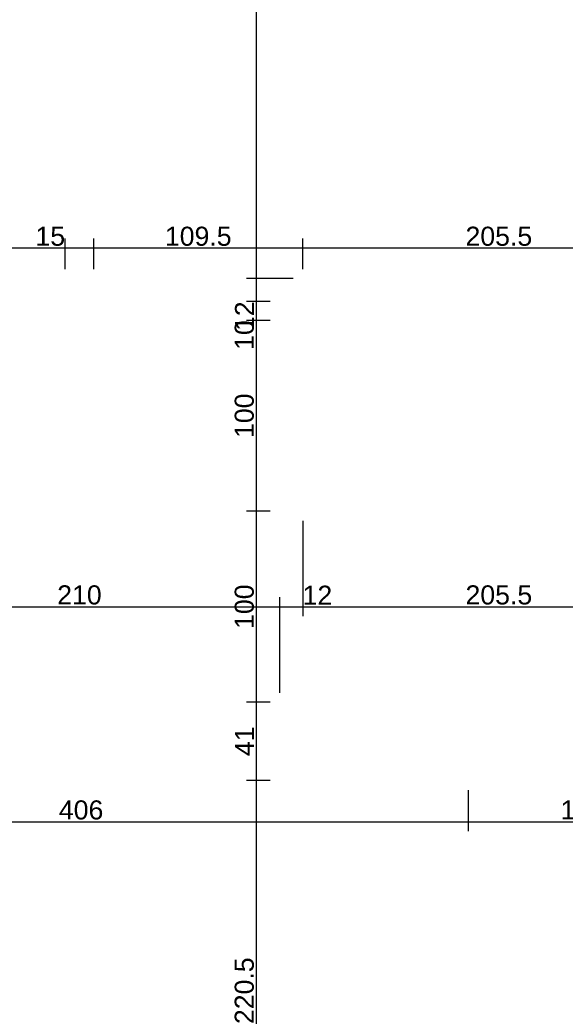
# Model space of a CAD drawing. Header units: millimetres. Extents: x 126553 to 403692, y -95821 to 38049.
# Tile 61 of 256: x 163166 to 163452, y -17840 to -17324. Entities that reach past the tile are written whole.
import ezdxf

# ---------------------------------------------------------------- set-up
doc = ezdxf.new("R2010")
doc.units = ezdxf.units.MM
doc.layers.add('11_wymiary', color=55, linetype='Continuous')
doc.layers.add('11_wymiary @ 50', color=55, linetype='Continuous')
doc.styles.add('11_RJ', font='arial.ttf')
doc.dimstyles.new('11_RJ (cc)', dxfattribs={"dimtxt": 0.2, "dimasz": 0.001, "dimexe": 0.1, "dimexo": 0.1, "dimgap": 0.02, "dimtad": 1, "dimdec": 1, "dimrnd": 0.5, "dimzin": 12, "dimdsep": 46, "dimtxsty": '11_RJ', "dimblk": 'OBLIQUE', "dimcen": 0, "dimdle": 0.01, "dimclrd": 256, "dimclre": 256, "dimclrt": 2, "dimazin": 3, "dimtfac": 1, "dimtdec": 1, "dimtofl": 0, "dimtmove": 0, "dimatfit": 3, "dimldrblk": 'DOT', "dimfxl": 1, "dimtolj": 1, "dimtzin": 13, "dimarcsym": 0})

# ---------------------------------------------------------------- blocks, each defined once
blk = doc.blocks.new('_Oblique')
at = {"color": 0, "linetype": 'ByBlock', "lineweight": -2}
blk.add_line((-0.5, -0.5), (0.5, 0.5), dxfattribs=at)
blk = doc.blocks.new('*D1696')
at = {"layer": '11_wymiary', "lineweight": -2, "transparency": 16777216}
for p, q in [((163092.37, -17676.74), (163092.37, -17626.67)), ((163302.37, -17676.74), (163302.37, -17626.67)), ((163091.87, -17631.67), (163302.87, -17631.67))]:
    blk.add_line(p, q, dxfattribs=at)
at = {"layer": 'Defpoints', "color": 0, "transparency": 16777216}
for p in [(163302.37, -17631.67), (163092.37, -17681.74), (163302.37, -17681.74)]:
    blk.add_point(p, dxfattribs=at)
at = {"layer": '11_wymiary', "lineweight": -2, "transparency": 16777216, "xscale": 0.05, "yscale": 0.05, "zscale": 0.05, "rotation": 180}
blk.add_blockref('_Oblique', (163092.37, -17631.67), dxfattribs=at)
at = {"layer": '11_wymiary', "lineweight": -2, "transparency": 16777216, "xscale": 0.05, "yscale": 0.05, "zscale": 0.05}
blk.add_blockref('_Oblique', (163302.37, -17631.67), dxfattribs=at)
at = {"layer": '11_wymiary', "color": 2, "transparency": 16777216, "insert": (163197.37, -17625.56), "char_height": 10, "attachment_point": 5, "style": '11_RJ'}
blk.add_mtext('\\A1;210', dxfattribs=at)
blk = doc.blocks.new('_Dot')
at = {"color": 0, "linetype": 'ByBlock', "lineweight": -2}
blk.add_line((-0.5, 0), (-1, 0), dxfattribs=at)
at = {"color": 0, "linetype": 'ByBlock', "const_width": 0.5}
blk.add_lwpolyline([(-0.25, 0, 1), (0.25, 0, 1)], format="xyb", close=True, dxfattribs=at)
blk = doc.blocks.new('*D1697')
at = {"layer": '11_wymiary', "lineweight": -2, "transparency": 16777216}
for p, q in [((163314.37, -17586.6), (163314.37, -17636.67)), ((163302.37, -17676.74), (163302.37, -17626.67)), ((163301.87, -17631.67), (163314.37, -17631.67)), ((163314.37, -17631.67), (163329.7, -17631.67))]:
    blk.add_line(p, q, dxfattribs=at)
at = {"layer": 'Defpoints', "color": 0, "transparency": 16777216}
for p in [(163314.37, -17581.6), (163314.37, -17631.67), (163302.37, -17681.74)]:
    blk.add_point(p, dxfattribs=at)
at = {"layer": '11_wymiary', "lineweight": -2, "transparency": 16777216, "xscale": 0.05, "yscale": 0.05, "zscale": 0.05, "rotation": 180}
blk.add_blockref('_Oblique', (163302.37, -17631.67), dxfattribs=at)
at = {"layer": '11_wymiary', "lineweight": -2, "transparency": 16777216, "xscale": 0.05, "yscale": 0.05, "zscale": 0.05}
blk.add_blockref('_Oblique', (163314.37, -17631.67), dxfattribs=at)
at = {"layer": '11_wymiary', "color": 2, "transparency": 16777216, "insert": (163322.06, -17625.65), "char_height": 10, "attachment_point": 5, "style": '11_RJ'}
blk.add_mtext('\\A1;12', dxfattribs=at)
blk = doc.blocks.new('*D1698')
at = {"layer": '11_wymiary', "lineweight": -2, "transparency": 16777216}
for p, q in [((163314.37, -17586.6), (163314.37, -17636.67)), ((163519.87, -17676.74), (163519.87, -17626.67)), ((163313.87, -17631.67), (163520.37, -17631.67))]:
    blk.add_line(p, q, dxfattribs=at)
at = {"layer": 'Defpoints', "color": 0, "transparency": 16777216}
for p in [(163314.37, -17581.6), (163519.87, -17631.67), (163519.87, -17681.74)]:
    blk.add_point(p, dxfattribs=at)
at = {"layer": '11_wymiary', "lineweight": -2, "transparency": 16777216, "xscale": 0.05, "yscale": 0.05, "zscale": 0.05, "rotation": 180}
blk.add_blockref('_Oblique', (163314.37, -17631.67), dxfattribs=at)
at = {"layer": '11_wymiary', "lineweight": -2, "transparency": 16777216, "xscale": 0.05, "yscale": 0.05, "zscale": 0.05}
blk.add_blockref('_Oblique', (163519.87, -17631.67), dxfattribs=at)
at = {"layer": '11_wymiary', "color": 2, "transparency": 16777216, "insert": (163417.12, -17625.56), "char_height": 10, "attachment_point": 5, "style": '11_RJ'}
blk.add_mtext('\\A1;205.5', dxfattribs=at)
blk = doc.blocks.new('*D804')
at = {"layer": '11_wymiary', "lineweight": -2, "transparency": 16777216}
for p, q in [((162995.37, -17727.74), (162995.37, -17749.36)), ((163401.12, -17727.74), (163401.12, -17749.36)), ((162994.87, -17744.36), (163401.62, -17744.36))]:
    blk.add_line(p, q, dxfattribs=at)
at = {"layer": 'Defpoints', "color": 0, "transparency": 16777216}
for p in [(162995.37, -17722.74), (163401.12, -17722.74), (163401.12, -17744.36)]:
    blk.add_point(p, dxfattribs=at)
at = {"layer": '11_wymiary', "lineweight": -2, "transparency": 16777216, "xscale": 0.05, "yscale": 0.05, "zscale": 0.05, "rotation": 180}
blk.add_blockref('_Oblique', (162995.37, -17744.36), dxfattribs=at)
at = {"layer": '11_wymiary', "lineweight": -2, "transparency": 16777216, "xscale": 0.05, "yscale": 0.05, "zscale": 0.05}
blk.add_blockref('_Oblique', (163401.12, -17744.36), dxfattribs=at)
at = {"layer": '11_wymiary', "color": 2, "transparency": 16777216, "insert": (163198.24, -17738.25), "char_height": 10, "attachment_point": 5, "style": '11_RJ'}
blk.add_mtext('\\A1;406', dxfattribs=at)
blk = doc.blocks.new('*D805')
at = {"layer": '11_wymiary', "lineweight": -2, "transparency": 16777216}
for p, q in [((163521.12, -17698.74), (163521.12, -17749.36)), ((163401.12, -17727.74), (163401.12, -17749.36)), ((163400.62, -17744.36), (163521.62, -17744.36))]:
    blk.add_line(p, q, dxfattribs=at)
at = {"layer": 'Defpoints', "color": 0, "transparency": 16777216}
for p in [(163521.12, -17693.74), (163401.12, -17722.74), (163521.12, -17744.36)]:
    blk.add_point(p, dxfattribs=at)
at = {"layer": '11_wymiary', "lineweight": -2, "transparency": 16777216, "xscale": 0.05, "yscale": 0.05, "zscale": 0.05, "rotation": 180}
blk.add_blockref('_Oblique', (163401.12, -17744.36), dxfattribs=at)
at = {"layer": '11_wymiary', "lineweight": -2, "transparency": 16777216, "xscale": 0.05, "yscale": 0.05, "zscale": 0.05}
blk.add_blockref('_Oblique', (163521.12, -17744.36), dxfattribs=at)
at = {"layer": '11_wymiary', "color": 2, "transparency": 16777216, "insert": (163461.12, -17738.25), "char_height": 10, "attachment_point": 5, "style": '11_RJ'}
blk.add_mtext('\\A1;120', dxfattribs=at)
blk = doc.blocks.new('*D896')
at = {"layer": '11_wymiary', "lineweight": -2, "transparency": 16777216}
for p, q in [((163262.37, -17028.24), (163294.89, -17028.24)), ((163289.89, -17027.74), (163289.89, -17460.24)), ((163309.37, -17459.74), (163284.89, -17459.74))]:
    blk.add_line(p, q, dxfattribs=at)
at = {"layer": 'Defpoints', "color": 0, "transparency": 16777216}
for p in [(163257.37, -17028.24), (163289.89, -17459.74), (163314.37, -17459.74)]:
    blk.add_point(p, dxfattribs=at)
at = {"layer": '11_wymiary', "lineweight": -2, "transparency": 16777216, "xscale": 0.05, "yscale": 0.05, "zscale": 0.05}
for p, rotation in [((163289.89, -17028.24), 90), ((163289.89, -17459.74), 270)]:
    blk.add_blockref('_Oblique', p, dxfattribs=dict(at, rotation=rotation))
at = {"layer": '11_wymiary', "color": 2, "transparency": 16777216, "insert": (163283.78, -17243.99), "char_height": 10, "attachment_point": 5, "rotation": 90, "style": '11_RJ'}
blk.add_mtext('\\A1;431.5', dxfattribs=at)
blk = doc.blocks.new('*D897')
at = {"layer": '11_wymiary', "lineweight": -2, "transparency": 16777216}
for p, q in [((163309.37, -17459.74), (163284.89, -17459.74)), ((163289.89, -17459.24), (163289.89, -17471.74)), ((163297.37, -17471.74), (163284.89, -17471.74)), ((163289.89, -17471.74), (163289.89, -17487.07))]:
    blk.add_line(p, q, dxfattribs=at)
at = {"layer": 'Defpoints', "color": 0, "transparency": 16777216}
for p in [(163314.37, -17459.74), (163289.89, -17471.74), (163302.37, -17471.74)]:
    blk.add_point(p, dxfattribs=at)
at = {"layer": '11_wymiary', "lineweight": -2, "transparency": 16777216, "xscale": 0.05, "yscale": 0.05, "zscale": 0.05}
for p, rotation in [((163289.89, -17459.74), 90), ((163289.89, -17471.74), 270)]:
    blk.add_blockref('_Oblique', p, dxfattribs=dict(at, rotation=rotation))
at = {"layer": '11_wymiary', "color": 2, "transparency": 16777216, "insert": (163283.87, -17479.43), "char_height": 10, "attachment_point": 5, "rotation": 90, "style": '11_RJ'}
blk.add_mtext('\\A1;12', dxfattribs=at)
blk = doc.blocks.new('*D898')
at = {"layer": '11_wymiary', "lineweight": -2, "transparency": 16777216}
for p, q in [((163297.37, -17471.74), (163284.89, -17471.74)), ((163289.89, -17471.24), (163289.89, -17481.6)), ((163297.37, -17481.6), (163284.89, -17481.6)), ((163289.89, -17481.6), (163289.89, -17497))]:
    blk.add_line(p, q, dxfattribs=at)
at = {"layer": 'Defpoints', "color": 0, "transparency": 16777216}
for p in [(163302.37, -17471.74), (163289.89, -17481.6), (163302.37, -17481.6)]:
    blk.add_point(p, dxfattribs=at)
at = {"layer": '11_wymiary', "lineweight": -2, "transparency": 16777216, "xscale": 0.05, "yscale": 0.05, "zscale": 0.05}
for p, rotation in [((163289.89, -17471.74), 90), ((163289.89, -17481.6), 270)]:
    blk.add_blockref('_Oblique', p, dxfattribs=dict(at, rotation=rotation))
at = {"layer": '11_wymiary', "color": 2, "transparency": 16777216, "insert": (163283.78, -17489.32), "char_height": 10, "attachment_point": 5, "rotation": 90, "style": '11_RJ'}
blk.add_mtext('\\A1;10', dxfattribs=at)
blk = doc.blocks.new('*D899')
at = {"layer": '11_wymiary', "lineweight": -2, "transparency": 16777216}
for p, q in [((163297.37, -17481.6), (163284.89, -17481.6)), ((163289.89, -17481.1), (163289.89, -17582.1)), ((163297.37, -17581.6), (163284.89, -17581.6))]:
    blk.add_line(p, q, dxfattribs=at)
at = {"layer": 'Defpoints', "color": 0, "transparency": 16777216}
for p in [(163302.37, -17481.6), (163289.89, -17581.6), (163302.37, -17581.6)]:
    blk.add_point(p, dxfattribs=at)
at = {"layer": '11_wymiary', "lineweight": -2, "transparency": 16777216, "xscale": 0.05, "yscale": 0.05, "zscale": 0.05}
for p, rotation in [((163289.89, -17481.6), 90), ((163289.89, -17581.6), 270)]:
    blk.add_blockref('_Oblique', p, dxfattribs=dict(at, rotation=rotation))
at = {"layer": '11_wymiary', "color": 2, "transparency": 16777216, "insert": (163283.78, -17531.6), "char_height": 10, "attachment_point": 5, "rotation": 90, "style": '11_RJ'}
blk.add_mtext('\\A1;100', dxfattribs=at)
blk = doc.blocks.new('*D900')
at = {"layer": '11_wymiary', "lineweight": -2, "transparency": 16777216}
for p, q in [((163297.37, -17581.6), (163284.89, -17581.6)), ((163289.89, -17581.1), (163289.89, -17682.24)), ((163297.37, -17681.74), (163284.89, -17681.74))]:
    blk.add_line(p, q, dxfattribs=at)
at = {"layer": 'Defpoints', "color": 0, "transparency": 16777216}
for p in [(163302.37, -17581.6), (163289.89, -17681.74), (163302.37, -17681.74)]:
    blk.add_point(p, dxfattribs=at)
at = {"layer": '11_wymiary', "lineweight": -2, "transparency": 16777216, "xscale": 0.05, "yscale": 0.05, "zscale": 0.05}
for p, rotation in [((163289.89, -17581.6), 90), ((163289.89, -17681.74), 270)]:
    blk.add_blockref('_Oblique', p, dxfattribs=dict(at, rotation=rotation))
at = {"layer": '11_wymiary', "color": 2, "transparency": 16777216, "insert": (163283.78, -17631.67), "char_height": 10, "attachment_point": 5, "rotation": 90, "style": '11_RJ'}
blk.add_mtext('\\A1;100', dxfattribs=at)
blk = doc.blocks.new('*D901')
at = {"layer": '11_wymiary', "lineweight": -2, "transparency": 16777216}
for p, q in [((163297.37, -17681.74), (163284.89, -17681.74)), ((163289.89, -17681.24), (163289.89, -17723.24)), ((163297.37, -17722.74), (163284.89, -17722.74))]:
    blk.add_line(p, q, dxfattribs=at)
at = {"layer": 'Defpoints', "color": 0, "transparency": 16777216}
for p in [(163302.37, -17681.74), (163289.89, -17722.74), (163302.37, -17722.74)]:
    blk.add_point(p, dxfattribs=at)
at = {"layer": '11_wymiary', "lineweight": -2, "transparency": 16777216, "xscale": 0.05, "yscale": 0.05, "zscale": 0.05}
for p, rotation in [((163289.89, -17681.74), 90), ((163289.89, -17722.74), 270)]:
    blk.add_blockref('_Oblique', p, dxfattribs=dict(at, rotation=rotation))
at = {"layer": '11_wymiary', "color": 2, "transparency": 16777216, "insert": (163283.87, -17702.24), "char_height": 10, "attachment_point": 5, "rotation": 90, "style": '11_RJ'}
blk.add_mtext('\\A1;41', dxfattribs=at)
blk = doc.blocks.new('*D902')
at = {"layer": '11_wymiary', "lineweight": -2, "transparency": 16777216}
for p, q in [((163297.37, -17722.74), (163284.89, -17722.74)), ((163289.89, -17722.24), (163289.89, -17943.62)), ((163384.37, -17943.12), (163284.89, -17943.12))]:
    blk.add_line(p, q, dxfattribs=at)
at = {"layer": 'Defpoints', "color": 0, "transparency": 16777216}
for p in [(163302.37, -17722.74), (163289.89, -17943.12), (163389.37, -17943.12)]:
    blk.add_point(p, dxfattribs=at)
at = {"layer": '11_wymiary', "lineweight": -2, "transparency": 16777216, "xscale": 0.05, "yscale": 0.05, "zscale": 0.05}
for p, rotation in [((163289.89, -17722.74), 90), ((163289.89, -17943.12), 270)]:
    blk.add_blockref('_Oblique', p, dxfattribs=dict(at, rotation=rotation))
at = {"layer": '11_wymiary', "color": 2, "transparency": 16777216, "insert": (163283.78, -17832.93), "char_height": 10, "attachment_point": 5, "rotation": 90, "style": '11_RJ'}
blk.add_mtext('\\A1;220.5', dxfattribs=at)
blk = doc.blocks.new('*D1107')
at = {"layer": '11_wymiary', "lineweight": -2, "transparency": 16777216}
for p, q in [((163314.37, -17454.74), (163314.37, -17438.7)), ((163519.87, -17676.74), (163519.87, -17438.7)), ((163520.37, -17443.7), (163313.87, -17443.7))]:
    blk.add_line(p, q, dxfattribs=at)
at = {"layer": 'Defpoints', "color": 0, "transparency": 16777216}
for p in [(163314.37, -17443.7), (163314.37, -17459.74), (163519.87, -17681.74)]:
    blk.add_point(p, dxfattribs=at)
at = {"layer": '11_wymiary', "lineweight": -2, "transparency": 16777216, "xscale": 0.05, "yscale": 0.05, "zscale": 0.05, "rotation": 180}
blk.add_blockref('_Oblique', (163314.37, -17443.7), dxfattribs=at)
at = {"layer": '11_wymiary', "lineweight": -2, "transparency": 16777216, "xscale": 0.05, "yscale": 0.05, "zscale": 0.05}
blk.add_blockref('_Oblique', (163519.87, -17443.7), dxfattribs=at)
at = {"layer": '11_wymiary', "color": 2, "transparency": 16777216, "insert": (163417.12, -17437.59), "char_height": 10, "attachment_point": 5, "style": '11_RJ'}
blk.add_mtext('\\A1;205.5', dxfattribs=at)
blk = doc.blocks.new('*D1108')
at = {"layer": '11_wymiary', "lineweight": -2, "transparency": 16777216}
for p, q in [((163204.87, -17454.74), (163204.87, -17438.7)), ((163314.37, -17454.74), (163314.37, -17438.7)), ((163314.87, -17443.7), (163204.37, -17443.7))]:
    blk.add_line(p, q, dxfattribs=at)
at = {"layer": 'Defpoints', "color": 0, "transparency": 16777216}
for p in [(163204.87, -17443.7), (163204.87, -17459.74), (163314.37, -17459.74)]:
    blk.add_point(p, dxfattribs=at)
at = {"layer": '11_wymiary', "lineweight": -2, "transparency": 16777216, "xscale": 0.05, "yscale": 0.05, "zscale": 0.05, "rotation": 180}
blk.add_blockref('_Oblique', (163204.87, -17443.7), dxfattribs=at)
at = {"layer": '11_wymiary', "lineweight": -2, "transparency": 16777216, "xscale": 0.05, "yscale": 0.05, "zscale": 0.05}
blk.add_blockref('_Oblique', (163314.37, -17443.7), dxfattribs=at)
at = {"layer": '11_wymiary', "color": 2, "transparency": 16777216, "insert": (163259.62, -17437.59), "char_height": 10, "attachment_point": 5, "style": '11_RJ'}
blk.add_mtext('\\A1;109.5', dxfattribs=at)
blk = doc.blocks.new('*D1109')
at = {"layer": '11_wymiary', "lineweight": -2, "transparency": 16777216}
for p, q in [((163189.87, -17454.74), (163189.87, -17438.7)), ((163204.87, -17454.74), (163204.87, -17438.7)), ((163189.87, -17443.7), (163174.36, -17443.7)), ((163205.37, -17443.7), (163189.87, -17443.7))]:
    blk.add_line(p, q, dxfattribs=at)
at = {"layer": 'Defpoints', "color": 0, "transparency": 16777216}
for p in [(163189.87, -17443.7), (163189.87, -17459.74), (163204.87, -17459.74)]:
    blk.add_point(p, dxfattribs=at)
at = {"layer": '11_wymiary', "lineweight": -2, "transparency": 16777216, "xscale": 0.05, "yscale": 0.05, "zscale": 0.05, "rotation": 180}
blk.add_blockref('_Oblique', (163189.87, -17443.7), dxfattribs=at)
at = {"layer": '11_wymiary', "lineweight": -2, "transparency": 16777216, "xscale": 0.05, "yscale": 0.05, "zscale": 0.05}
blk.add_blockref('_Oblique', (163204.87, -17443.7), dxfattribs=at)
at = {"layer": '11_wymiary', "color": 2, "transparency": 16777216, "insert": (163182.09, -17437.59), "char_height": 10, "attachment_point": 5, "style": '11_RJ'}
blk.add_mtext('\\A1;15', dxfattribs=at)
blk = doc.blocks.new('*D1110')
at = {"layer": '11_wymiary', "lineweight": -2, "transparency": 16777216}
for p, q in [((163080.37, -17454.74), (163080.37, -17438.7)), ((163189.87, -17454.74), (163189.87, -17438.7)), ((163190.37, -17443.7), (163079.87, -17443.7))]:
    blk.add_line(p, q, dxfattribs=at)
at = {"layer": 'Defpoints', "color": 0, "transparency": 16777216}
for p in [(163080.37, -17443.7), (163080.37, -17459.74), (163189.87, -17459.74)]:
    blk.add_point(p, dxfattribs=at)
at = {"layer": '11_wymiary', "lineweight": -2, "transparency": 16777216, "xscale": 0.05, "yscale": 0.05, "zscale": 0.05, "rotation": 180}
blk.add_blockref('_Oblique', (163080.37, -17443.7), dxfattribs=at)
at = {"layer": '11_wymiary', "lineweight": -2, "transparency": 16777216, "xscale": 0.05, "yscale": 0.05, "zscale": 0.05}
blk.add_blockref('_Oblique', (163189.87, -17443.7), dxfattribs=at)
at = {"layer": '11_wymiary', "color": 2, "transparency": 16777216, "insert": (163135.12, -17437.59), "char_height": 10, "attachment_point": 5, "style": '11_RJ'}
blk.add_mtext('\\A1;109.5', dxfattribs=at)

msp = doc.modelspace()

# ---------------------------------------------------------------- dimensions: what is measured, and where the dimension line sits
at = {"layer": '11_wymiary @ 50'}
for base, p1, p2, picture, middle in [((163289.88673, -17459.74344), (163257.36721, -17028.24344), (163314.36721, -17459.74344), '*D896', (163283.77759, -17243.99344)), ((163289.88673, -17471.74344), (163314.36721, -17459.74344), (163302.36721, -17471.74344), '*D897', (163283.86627, -17479.43396)), ((163289.88673, -17481.5977), (163302.36721, -17471.74344), (163302.36721, -17481.5977), '*D898', (163283.781, -17489.32232)), ((163289.88673, -17581.5977), (163302.36721, -17481.5977), (163302.36721, -17581.5977), '*D899', (163283.781, -17531.5977)), ((163289.88673, -17681.74344), (163302.36721, -17581.5977), (163302.36721, -17681.74344), '*D900', (163283.781, -17631.67057)), ((163289.88673, -17722.74344), (163302.36721, -17681.74344), (163302.36721, -17722.74344), '*D901', (163283.86627, -17702.24344)), ((163289.88673, -17943.1237), (163302.36721, -17722.74344), (163389.36721, -17943.1237), '*D902', (163283.781, -17832.93357))]:
    dim = msp.add_linear_dim(base=base, p1=p1, p2=p2, angle=90, dimstyle='11_RJ (cc)', override={"dimscale": 50, "dimtix": 0, "dimtofl": 0, "dimtmove": 0, "dimatfit": 3}, dxfattribs=at)
    dim.commit()
    dim.dimension.update_dxf_attribs({"geometry": picture, "text_midpoint": middle})
for base, p1, p2, picture, middle in [((163080.36721, -17443.69923), (163189.86721, -17459.74344), (163080.36721, -17459.74344), '*D1110', (163135.11721, -17437.5935)), ((163189.86721, -17443.69923), (163204.86721, -17459.74344), (163189.86721, -17459.74344), '*D1109', (163182.08802, -17437.5935)), ((163204.86721, -17443.69923), (163314.36721, -17459.74344), (163204.86721, -17459.74344), '*D1108', (163259.61721, -17437.5935)), ((163314.36721, -17443.69923), (163519.86721, -17681.74344), (163314.36721, -17459.74344), '*D1107', (163417.11721, -17437.5935)), ((163314.36721, -17631.66573), (163302.36721, -17681.74344), (163314.36721, -17581.5977), '*D1697', (163322.05773, -17625.64527)), ((163519.86721, -17631.66573), (163314.36721, -17581.5977), (163519.86721, -17681.74344), '*D1698', (163417.11721, -17625.56)), ((163302.36721, -17631.66573), (163092.36721, -17681.74344), (163302.36721, -17681.74344), '*D1696', (163197.36721, -17625.56)), ((163521.11721, -17744.35708), (163401.11721, -17722.74344), (163521.11721, -17693.74344), '*D805', (163461.11721, -17738.25135)), ((163401.117212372, -17744.3570752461), (162995.367212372, -17722.7434369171), (163401.117212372, -17722.7434369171), '*D804', (163198.242212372, -17738.2513453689))]:
    dim = msp.add_linear_dim(base=base, p1=p1, p2=p2, dimstyle='11_RJ (cc)', override={"dimscale": 50, "dimtix": 0, "dimtofl": 0, "dimtmove": 0, "dimatfit": 3}, dxfattribs=at)
    dim.commit()
    dim.dimension.update_dxf_attribs({"geometry": picture, "text_midpoint": middle})

doc.saveas('drawing.dxf')
